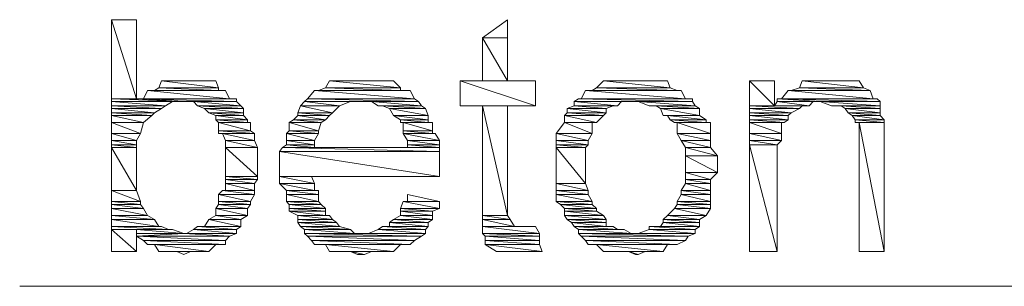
# Model space of a CAD drawing. Extents: x -34599 to 125690, y -105249 to 21518.
# Tile 20 of 64: x 66933 to 67225, y -38998 to -38919. Entities that reach past the tile are written whole.
import ezdxf

# ---------------------------------------------------------------- set-up
doc = ezdxf.new("R2010")
doc.units = 0
doc.header["$MEASUREMENT"] = 0
doc.layers.get('0').update_dxf_attribs({"linetype": 'CONTINUOUS'})

msp = doc.modelspace()

# ---------------------------------------------------------------- linework, layer by layer
at = {"color": 7, "linetype": 'Continuous', "lineweight": 5}
for points in [[(66959.88028, -38942.44589), (66967.29665, -38942.44589), (66959.88028, -38918.96069)], [(66967.29665, -38942.44589), (66959.88028, -38918.96069), (66967.29665, -38918.96069)], [(67077.30627, -38918.96069), (67069.88989, -38924.31697), (67077.30627, -38924.31697)], [(67069.88989, -38937.08962), (67077.30627, -38937.08962), (67069.88989, -38924.31697)], [(67077.30627, -38937.08962), (67069.88989, -38924.31697), (67077.30627, -38924.31697)], [(66972.65293, -38939.97377), (66991.6059, -38939.97377), (66973.88899, -38939.14973)], [(66973.88899, -38939.14973), (66991.6059, -38939.14973), (66974.71303, -38937.08962)], [(66991.6059, -38939.97377), (66973.88899, -38939.14973), (66991.6059, -38939.14973)], [(66974.71303, -38937.08962), (66989.54579, -38937.08962), (66978.0092, -38937.08962)], [(66991.6059, -38939.14973), (66974.71303, -38937.08962), (66990.78185, -38937.08962)], [(66989.54579, -38937.08962), (66978.0092, -38937.08962), (66987.48568, -38937.08962)], [(67021.27141, -38939.97377), (67045.58065, -38939.97377), (67023.33152, -38939.14973)], [(67023.33152, -38939.14973), (67045.58065, -38939.14973), (67024.56758, -38937.08962)], [(67045.58065, -38939.97377), (67023.33152, -38939.14973), (67045.58065, -38939.14973)], [(67024.56758, -38937.08962), (67043.52055, -38937.08962), (67025.39162, -38937.08962)], [(67045.58065, -38939.14973), (67024.56758, -38937.08962), (67043.52055, -38937.08962)], [(67043.52055, -38937.08962), (67025.39162, -38937.08962), (67042.28448, -38937.08962)], [(67063.29756, -38944.506), (67085.54669, -38944.506), (67063.29756, -38937.08962)], [(67085.54669, -38944.506), (67063.29756, -38937.08962), (67085.54669, -38937.08962)], [(67102.43956, -38939.97377), (67127.57284, -38939.97377), (67103.67562, -38939.14973)], [(67103.67562, -38939.14973), (67125.51273, -38939.14973), (67105.73572, -38937.08962)], [(67127.57284, -38939.97377), (67103.67562, -38939.14973), (67125.51273, -38939.14973)], [(67105.73572, -38937.08962), (67124.68869, -38937.08962), (67106.55977, -38937.08962)], [(67125.51273, -38939.14973), (67105.73572, -38937.08962), (67124.68869, -38937.08962)], [(67124.68869, -38937.08962), (67106.55977, -38937.08962), (67122.62859, -38937.08962)], [(67148.99793, -38944.506), (67156.41431, -38944.506), (67148.99793, -38937.08962)], [(67156.41431, -38944.506), (67148.99793, -38937.08962), (67156.41431, -38937.08962)], [(67161.35856, -38939.97377), (67184.84376, -38939.97377), (67163.83069, -38939.14973)], [(67163.83069, -38939.14973), (67182.78366, -38939.14973), (67164.65473, -38937.08962)], [(67184.84376, -38939.97377), (67163.83069, -38939.14973), (67182.78366, -38939.14973)], [(67164.65473, -38937.08962), (67180.31153, -38937.08962), (67166.71484, -38937.08962)], [(67182.78366, -38939.14973), (67164.65473, -38937.08962), (67181.5476, -38937.08962)], [(67180.31153, -38937.08962), (67166.71484, -38937.08962), (67178.25143, -38937.08962)], [(66969.35676, -38942.44589), (66994.90206, -38942.44589), (66970.59282, -38939.97377)], [(66994.90206, -38942.44589), (66970.59282, -38939.97377), (66993.666, -38939.97377)], [(67017.97524, -38942.44589), (67049.70086, -38942.44589), (67020.03535, -38939.97377)], [(67020.03535, -38939.97377), (67048.4648, -38939.97377), (67021.27141, -38939.97377)], [(67049.70086, -38942.44589), (67020.03535, -38939.97377), (67048.4648, -38939.97377)], [(67048.4648, -38939.97377), (67021.27141, -38939.97377), (67045.58065, -38939.97377)], [(67099.14339, -38942.44589), (67130.04497, -38942.44589), (67100.37945, -38939.97377)], [(67100.37945, -38939.97377), (67128.8089, -38939.97377), (67102.43956, -38939.97377)], [(67130.04497, -38942.44589), (67100.37945, -38939.97377), (67128.8089, -38939.97377)], [(67128.8089, -38939.97377), (67102.43956, -38939.97377), (67127.57284, -38939.97377)], [(67158.47442, -38942.44589), (67185.66781, -38942.44589), (67160.53452, -38939.97377)], [(67160.53452, -38939.97377), (67184.84376, -38939.97377), (67161.35856, -38939.97377)], [(67185.66781, -38942.44589), (67160.53452, -38939.97377), (67184.84376, -38939.97377)], [(67184.84376, -38939.97377), (67161.35856, -38939.97377)], [(66959.88028, -38943.26994), (66981.30537, -38943.26994), (66959.88028, -38942.44589)], [(66981.30537, -38943.26994), (66959.88028, -38942.44589), (66967.29665, -38942.44589)], [(66959.88028, -38944.506), (66975.9491, -38944.506), (66959.88028, -38943.26994)], [(66975.9491, -38944.506), (66959.88028, -38943.26994), (66978.0092, -38943.26994)], [(66959.88028, -38945.33004), (66974.71303, -38945.33004), (66959.88028, -38944.506)], [(66974.71303, -38945.33004), (66959.88028, -38944.506), (66975.9491, -38944.506)], [(66959.88028, -38946.5661), (66972.65293, -38946.5661), (66959.88028, -38945.33004)], [(66972.65293, -38946.5661), (66959.88028, -38945.33004), (66974.71303, -38945.33004)], [(66967.29665, -38942.44589), (66996.96217, -38942.44589), (66969.35676, -38942.44589)], [(66981.30537, -38943.26994), (66996.96217, -38943.26994), (66967.29665, -38942.44589)], [(66996.96217, -38943.26994), (66967.29665, -38942.44589), (66996.96217, -38942.44589)], [(66996.96217, -38942.44589), (66969.35676, -38942.44589), (66994.90206, -38942.44589)], [(66985.42558, -38944.506), (66998.19823, -38944.506), (66984.18952, -38943.26994)], [(66998.19823, -38944.506), (66984.18952, -38943.26994), (66996.96217, -38943.26994)], [(66987.48568, -38945.33004), (66999.02227, -38945.33004), (66985.42558, -38944.506)], [(66999.02227, -38945.33004), (66985.42558, -38944.506), (66998.19823, -38944.506)], [(66988.72175, -38946.5661), (66999.02227, -38946.5661), (66987.48568, -38945.33004)], [(66999.02227, -38946.5661), (66987.48568, -38945.33004), (66999.02227, -38945.33004)], [(67015.09109, -38946.5661), (67025.39162, -38946.5661), (67015.91514, -38944.506)], [(67015.91514, -38944.506), (67027.45173, -38944.506), (67017.1512, -38943.26994)], [(67025.39162, -38946.5661), (67015.91514, -38944.506), (67027.45173, -38944.506)], [(67017.1512, -38943.26994), (67050.93693, -38943.26994), (67017.97524, -38942.44589)], [(67027.45173, -38944.506), (67017.1512, -38943.26994), (67030.74789, -38943.26994)], [(67050.93693, -38943.26994), (67017.97524, -38942.44589), (67049.70086, -38942.44589)], [(67038.98832, -38944.506), (67051.76097, -38944.506), (67036.92821, -38943.26994)], [(67051.76097, -38944.506), (67036.92821, -38943.26994), (67050.93693, -38943.26994)], [(67042.28448, -38945.33004), (67052.99703, -38945.33004), (67040.22438, -38944.506)], [(67052.99703, -38945.33004), (67040.22438, -38944.506), (67051.76097, -38944.506)], [(67043.52055, -38947.39015), (67053.82107, -38947.39015), (67042.28448, -38945.33004)], [(67053.82107, -38947.39015), (67042.28448, -38945.33004), (67052.99703, -38945.33004)], [(67069.88989, -38977.05566), (67077.30627, -38977.05566), (67069.88989, -38944.506)], [(67077.30627, -38977.05566), (67069.88989, -38944.506), (67077.30627, -38944.506)], [(67095.02318, -38945.33004), (67106.55977, -38945.33004), (67097.08328, -38944.506)], [(67095.02318, -38946.5661), (67106.55977, -38946.5661), (67095.02318, -38945.33004)], [(67106.55977, -38946.5661), (67095.02318, -38945.33004), (67106.55977, -38945.33004)], [(67097.08328, -38943.26994), (67132.10507, -38943.26994), (67098.31935, -38942.44589)], [(67097.08328, -38944.506), (67109.85593, -38944.506), (67097.08328, -38943.26994)], [(67109.85593, -38944.506), (67097.08328, -38943.26994), (67111.092, -38943.26994)], [(67106.55977, -38945.33004), (67097.08328, -38944.506), (67108.61987, -38944.506)], [(67098.31935, -38942.44589), (67132.10507, -38942.44589), (67099.14339, -38942.44589)], [(67132.10507, -38943.26994), (67098.31935, -38942.44589), (67132.10507, -38942.44589)], [(67132.10507, -38942.44589), (67099.14339, -38942.44589), (67130.04497, -38942.44589)], [(67119.33242, -38944.506), (67132.92911, -38944.506), (67116.03625, -38943.26994)], [(67132.92911, -38944.506), (67116.03625, -38943.26994), (67132.10507, -38943.26994)], [(67122.62859, -38945.33004), (67134.16518, -38945.33004), (67121.39252, -38944.506)], [(67134.16518, -38945.33004), (67121.39252, -38944.506), (67132.92911, -38944.506)], [(67123.45263, -38947.39015), (67134.16518, -38947.39015), (67122.62859, -38945.33004)], [(67134.16518, -38947.39015), (67122.62859, -38945.33004), (67134.16518, -38945.33004)], [(67148.99793, -38945.33004), (67163.83069, -38945.33004), (67148.99793, -38944.506)], [(67163.83069, -38945.33004), (67148.99793, -38944.506), (67164.65473, -38944.506)], [(67148.99793, -38946.5661), (67161.35856, -38946.5661), (67148.99793, -38945.33004)], [(67161.35856, -38946.5661), (67148.99793, -38945.33004), (67163.83069, -38945.33004)], [(67156.41431, -38944.506), (67166.71484, -38944.506), (67157.23835, -38943.26994)], [(67157.23835, -38942.44589), (67186.90387, -38942.44589), (67158.47442, -38942.44589)], [(67170.01101, -38943.26994), (67187.72791, -38943.26994), (67157.23835, -38942.44589)], [(67187.72791, -38943.26994), (67157.23835, -38942.44589), (67186.90387, -38942.44589)], [(67157.23835, -38942.44589), (67157.23835, -38943.26994), (67170.01101, -38943.26994)], [(67166.71484, -38944.506), (67157.23835, -38943.26994), (67167.9509, -38943.26994)], [(67186.90387, -38942.44589), (67158.47442, -38942.44589), (67185.66781, -38942.44589)], [(67173.30718, -38944.506), (67187.72791, -38944.506), (67170.01101, -38943.26994)], [(67187.72791, -38944.506), (67170.01101, -38943.26994), (67187.72791, -38943.26994)], [(67177.42739, -38945.33004), (67187.72791, -38945.33004), (67176.19132, -38944.506)], [(67187.72791, -38945.33004), (67176.19132, -38944.506), (67187.72791, -38944.506)], [(67178.25143, -38946.5661), (67187.72791, -38946.5661), (67177.42739, -38945.33004)], [(67187.72791, -38946.5661), (67177.42739, -38945.33004), (67187.72791, -38945.33004)], [(66959.88028, -38947.39015), (66971.82889, -38947.39015), (66959.88028, -38946.5661)], [(66971.82889, -38947.39015), (66959.88028, -38946.5661), (66972.65293, -38946.5661)], [(66959.88028, -38949.45025), (66969.35676, -38949.45025), (66959.88028, -38947.39015)], [(66969.35676, -38949.45025), (66959.88028, -38947.39015), (66971.82889, -38947.39015)], [(66990.78185, -38947.39015), (66999.02227, -38947.39015), (66988.72175, -38946.5661)], [(66999.02227, -38947.39015), (66988.72175, -38946.5661), (66999.02227, -38946.5661)], [(66990.78185, -38948.62621), (67000.25834, -38948.62621), (66990.78185, -38947.39015)], [(67000.25834, -38948.62621), (66990.78185, -38947.39015), (66999.02227, -38947.39015)], [(67013.85503, -38948.62621), (67023.33152, -38948.62621), (67015.09109, -38947.39015)], [(67015.09109, -38947.39015), (67024.56758, -38947.39015), (67015.09109, -38946.5661)], [(67024.56758, -38947.39015), (67015.09109, -38946.5661), (67025.39162, -38946.5661)], [(67023.33152, -38948.62621), (67015.09109, -38947.39015), (67024.56758, -38947.39015)], [(67045.58065, -38948.62621), (67053.82107, -38948.62621), (67043.52055, -38947.39015)], [(67053.82107, -38948.62621), (67043.52055, -38947.39015), (67053.82107, -38947.39015)], [(67094.19914, -38947.39015), (67105.73572, -38947.39015), (67095.02318, -38946.5661)], [(67094.19914, -38949.45025), (67103.67562, -38949.45025), (67094.19914, -38947.39015)], [(67103.67562, -38949.45025), (67094.19914, -38947.39015), (67105.73572, -38947.39015)], [(67105.73572, -38947.39015), (67095.02318, -38946.5661), (67106.55977, -38946.5661)], [(67125.51273, -38948.62621), (67136.22528, -38948.62621), (67124.68869, -38947.39015)], [(67136.22528, -38948.62621), (67124.68869, -38947.39015), (67134.16518, -38947.39015)], [(67148.99793, -38947.39015), (67160.53452, -38947.39015), (67148.99793, -38946.5661)], [(67160.53452, -38947.39015), (67148.99793, -38946.5661), (67161.35856, -38946.5661)], [(67148.99793, -38948.62621), (67160.53452, -38948.62621), (67148.99793, -38947.39015)], [(67160.53452, -38948.62621), (67148.99793, -38947.39015), (67160.53452, -38947.39015)], [(67179.48749, -38947.39015), (67187.72791, -38947.39015), (67178.25143, -38946.5661)], [(67187.72791, -38947.39015), (67178.25143, -38946.5661), (67187.72791, -38946.5661)], [(67180.31153, -38948.62621), (67188.96397, -38948.62621), (67179.48749, -38947.39015)], [(67188.96397, -38948.62621), (67179.48749, -38947.39015), (67187.72791, -38947.39015)], [(66959.88028, -38949.45025), (66969.35676, -38949.45025)], [(66969.35676, -38949.45025), (66959.88028, -38949.45025)], [(66959.88028, -38952.74642), (66968.53272, -38952.74642), (66959.88028, -38949.45025)], [(66968.53272, -38952.74642), (66959.88028, -38949.45025), (66969.35676, -38949.45025)], [(66991.6059, -38949.45025), (67000.25834, -38949.45025), (66990.78185, -38948.62621)], [(67000.25834, -38949.45025), (66990.78185, -38948.62621), (67000.25834, -38948.62621)], [(66991.6059, -38949.45025), (67001.08238, -38949.45025)], [(67001.08238, -38949.45025), (66991.6059, -38949.45025), (67000.25834, -38949.45025)], [(66991.6059, -38951.92238), (67001.08238, -38951.92238), (66991.6059, -38949.45025)], [(67001.08238, -38951.92238), (66991.6059, -38949.45025), (67001.08238, -38949.45025)], [(67012.61897, -38949.45025), (67022.09545, -38949.45025), (67013.85503, -38948.62621)], [(67012.61897, -38951.92238), (67021.27141, -38951.92238), (67012.61897, -38949.45025)], [(67021.27141, -38951.92238), (67012.61897, -38949.45025), (67022.09545, -38949.45025)], [(67022.09545, -38949.45025), (67013.85503, -38948.62621), (67023.33152, -38948.62621)], [(67045.58065, -38949.45025), (67053.82107, -38949.45025), (67045.58065, -38948.62621)], [(67053.82107, -38949.45025), (67045.58065, -38948.62621), (67053.82107, -38948.62621)], [(67046.40469, -38949.45025), (67055.05714, -38949.45025), (67045.58065, -38949.45025)], [(67055.05714, -38949.45025), (67045.58065, -38949.45025), (67053.82107, -38949.45025)], [(67046.40469, -38951.92238), (67055.05714, -38951.92238), (67046.40469, -38949.45025)], [(67055.05714, -38951.92238), (67046.40469, -38949.45025), (67055.05714, -38949.45025)], [(67091.72701, -38952.74642), (67102.43956, -38952.74642), (67094.19914, -38949.45025)], [(67094.19914, -38949.45025), (67102.43956, -38949.45025)], [(67102.43956, -38949.45025), (67094.19914, -38949.45025), (67103.67562, -38949.45025)], [(67102.43956, -38952.74642), (67094.19914, -38949.45025), (67102.43956, -38949.45025)], [(67126.7488, -38949.45025), (67136.22528, -38949.45025), (67125.51273, -38948.62621)], [(67136.22528, -38949.45025), (67125.51273, -38948.62621), (67136.22528, -38948.62621)], [(67127.57284, -38949.45025), (67137.46134, -38949.45025), (67126.7488, -38949.45025)], [(67137.46134, -38949.45025), (67126.7488, -38949.45025), (67136.22528, -38949.45025)], [(67127.57284, -38952.74642), (67137.46134, -38952.74642), (67127.57284, -38949.45025)], [(67137.46134, -38952.74642), (67127.57284, -38949.45025), (67137.46134, -38949.45025)], [(67148.99793, -38949.45025), (67159.29846, -38949.45025), (67148.99793, -38948.62621)], [(67159.29846, -38949.45025), (67148.99793, -38948.62621), (67160.53452, -38948.62621)], [(67148.99793, -38949.45025), (67158.47442, -38949.45025)], [(67158.47442, -38949.45025), (67148.99793, -38949.45025), (67159.29846, -38949.45025)], [(67148.99793, -38952.74642), (67158.47442, -38952.74642), (67148.99793, -38949.45025)], [(67158.47442, -38952.74642), (67148.99793, -38949.45025), (67158.47442, -38949.45025)], [(67180.31153, -38949.45025), (67188.96397, -38949.45025), (67180.31153, -38948.62621)], [(67188.96397, -38949.45025), (67180.31153, -38948.62621), (67188.96397, -38948.62621)], [(67181.5476, -38949.45025), (67188.96397, -38949.45025), (67180.31153, -38949.45025)], [(67188.96397, -38949.45025), (67180.31153, -38949.45025)], [(67181.5476, -38987.76821), (67188.96397, -38987.76821), (67181.5476, -38949.45025)], [(67188.96397, -38987.76821), (67181.5476, -38949.45025), (67188.96397, -38949.45025)], [(66959.88028, -38954.80652), (66967.29665, -38954.80652), (66959.88028, -38952.74642)], [(66967.29665, -38954.80652), (66959.88028, -38952.74642), (66968.53272, -38952.74642)], [(66991.6059, -38952.74642), (67002.31844, -38952.74642), (66991.6059, -38951.92238)], [(67002.31844, -38952.74642), (66991.6059, -38951.92238), (67001.08238, -38951.92238)], [(66992.84196, -38952.74642), (67002.31844, -38952.74642), (66991.6059, -38952.74642)], [(67002.31844, -38952.74642), (66991.6059, -38952.74642)], [(66993.666, -38954.80652), (67002.31844, -38954.80652), (66992.84196, -38952.74642)], [(67002.31844, -38954.80652), (66992.84196, -38952.74642), (67002.31844, -38952.74642)], [(67011.79493, -38952.74642), (67021.27141, -38952.74642), (67012.61897, -38951.92238)], [(67011.79493, -38952.74642), (67021.27141, -38952.74642)], [(67021.27141, -38952.74642), (67011.79493, -38952.74642)], [(67011.79493, -38954.80652), (67020.03535, -38954.80652), (67011.79493, -38952.74642)], [(67020.03535, -38954.80652), (67011.79493, -38952.74642), (67021.27141, -38952.74642)], [(67021.27141, -38952.74642), (67012.61897, -38951.92238), (67021.27141, -38951.92238)], [(67046.40469, -38952.74642), (67055.05714, -38952.74642), (67046.40469, -38951.92238)], [(67055.05714, -38952.74642), (67046.40469, -38951.92238), (67055.05714, -38951.92238)], [(67046.40469, -38952.74642), (67055.88118, -38952.74642)], [(67055.88118, -38952.74642), (67046.40469, -38952.74642), (67055.05714, -38952.74642)], [(67047.64076, -38954.80652), (67057.11724, -38954.80652), (67046.40469, -38952.74642)], [(67057.11724, -38954.80652), (67046.40469, -38952.74642), (67055.88118, -38952.74642)], [(67091.72701, -38954.80652), (67101.20349, -38954.80652), (67091.72701, -38952.74642)], [(67101.20349, -38954.80652), (67091.72701, -38952.74642), (67102.43956, -38952.74642)], [(67128.8089, -38954.80652), (67137.46134, -38954.80652), (67127.57284, -38952.74642)], [(67137.46134, -38954.80652), (67127.57284, -38952.74642), (67137.46134, -38952.74642)], [(67148.99793, -38954.80652), (67158.47442, -38954.80652), (67148.99793, -38952.74642)], [(67158.47442, -38954.80652), (67148.99793, -38952.74642), (67158.47442, -38952.74642)], [(66959.88028, -38956.04259), (66967.29665, -38956.04259), (66959.88028, -38954.80652)], [(66967.29665, -38956.04259), (66959.88028, -38954.80652), (66967.29665, -38954.80652)], [(66959.88028, -38956.86663), (66967.29665, -38956.86663), (66959.88028, -38956.04259)], [(66967.29665, -38956.86663), (66959.88028, -38956.04259), (66967.29665, -38956.04259)], [(66959.88028, -38969.63928), (66967.29665, -38969.63928), (66959.88028, -38956.86663)], [(66967.29665, -38969.63928), (66959.88028, -38956.86663), (66967.29665, -38956.86663)], [(66993.666, -38954.80652), (67002.31844, -38954.80652)], [(67002.31844, -38954.80652), (66993.666, -38954.80652)], [(66993.666, -38956.86663), (67003.14248, -38956.86663), (66993.666, -38954.80652)], [(67003.14248, -38956.86663), (66993.666, -38954.80652), (67002.31844, -38954.80652)], [(66993.666, -38965.51907), (67003.14248, -38965.51907), (66993.666, -38956.86663)], [(67003.14248, -38965.51907), (66993.666, -38956.86663), (67003.14248, -38956.86663)], [(67009.73482, -38958.10269), (67057.11724, -38958.10269), (67010.55886, -38956.86663)], [(67010.55886, -38956.86663), (67020.03535, -38956.86663), (67011.79493, -38956.04259)], [(67057.11724, -38958.10269), (67010.55886, -38956.86663), (67057.11724, -38956.86663)], [(67011.79493, -38954.80652), (67020.03535, -38954.80652)], [(67020.03535, -38954.80652), (67011.79493, -38954.80652)], [(67011.79493, -38956.04259), (67020.03535, -38956.04259), (67011.79493, -38954.80652)], [(67020.03535, -38956.04259), (67011.79493, -38954.80652), (67020.03535, -38954.80652)], [(67020.03535, -38956.86663), (67011.79493, -38956.04259), (67020.03535, -38956.04259)], [(67047.64076, -38954.80652), (67057.11724, -38954.80652)], [(67057.11724, -38954.80652), (67047.64076, -38954.80652)], [(67047.64076, -38956.04259), (67057.11724, -38956.04259), (67047.64076, -38954.80652)], [(67057.11724, -38956.04259), (67047.64076, -38954.80652), (67057.11724, -38954.80652)], [(67047.64076, -38956.86663), (67057.11724, -38956.86663), (67047.64076, -38956.04259)], [(67057.11724, -38956.86663), (67047.64076, -38956.04259), (67057.11724, -38956.04259)], [(67091.72701, -38954.80652), (67101.20349, -38954.80652)], [(67101.20349, -38954.80652), (67091.72701, -38954.80652)], [(67091.72701, -38956.04259), (67101.20349, -38956.04259), (67091.72701, -38954.80652)], [(67101.20349, -38956.04259), (67091.72701, -38954.80652), (67101.20349, -38954.80652)], [(67091.72701, -38956.86663), (67100.37945, -38956.86663), (67091.72701, -38956.04259)], [(67100.37945, -38956.86663), (67091.72701, -38956.04259), (67101.20349, -38956.04259)], [(67091.72701, -38967.57918), (67100.37945, -38967.57918), (67091.72701, -38956.86663)], [(67100.37945, -38967.57918), (67091.72701, -38956.86663), (67100.37945, -38956.86663)], [(67128.8089, -38954.80652), (67137.46134, -38954.80652)], [(67137.46134, -38954.80652), (67128.8089, -38954.80652)], [(67130.04497, -38956.86663), (67137.46134, -38956.86663), (67128.8089, -38954.80652)], [(67137.46134, -38956.86663), (67128.8089, -38954.80652), (67137.46134, -38954.80652)], [(67130.04497, -38959.33876), (67139.52145, -38959.33876), (67130.04497, -38956.86663)], [(67139.52145, -38959.33876), (67130.04497, -38956.86663), (67137.46134, -38956.86663)], [(67148.99793, -38956.04259), (67157.23835, -38956.04259), (67148.99793, -38954.80652)], [(67157.23835, -38956.04259), (67148.99793, -38954.80652), (67158.47442, -38954.80652)], [(67148.99793, -38987.76821), (67157.23835, -38987.76821), (67148.99793, -38956.04259)], [(67157.23835, -38987.76821), (67148.99793, -38956.04259), (67157.23835, -38956.04259)], [(67009.73482, -38965.51907), (67057.11724, -38965.51907), (67009.73482, -38958.10269)], [(67057.11724, -38965.51907), (67009.73482, -38958.10269), (67057.11724, -38958.10269)], [(67130.04497, -38964.28301), (67139.52145, -38964.28301), (67130.04497, -38959.33876)], [(67139.52145, -38964.28301), (67130.04497, -38959.33876), (67139.52145, -38959.33876)], [(66993.666, -38966.34311), (67003.14248, -38966.34311), (66993.666, -38965.51907)], [(67003.14248, -38966.34311), (66993.666, -38965.51907), (67003.14248, -38965.51907)], [(67009.73482, -38967.57918), (67020.03535, -38967.57918), (67009.73482, -38965.51907)], [(67020.03535, -38967.57918), (67009.73482, -38965.51907), (67019.21131, -38965.51907)], [(67130.04497, -38966.34311), (67137.46134, -38966.34311), (67130.04497, -38964.28301)], [(67137.46134, -38966.34311), (67130.04497, -38964.28301), (67139.52145, -38964.28301)], [(66993.666, -38967.57918), (67002.31844, -38967.57918), (66993.666, -38966.34311)], [(67002.31844, -38967.57918), (66993.666, -38966.34311), (67003.14248, -38966.34311)], [(66993.666, -38967.57918), (67002.31844, -38967.57918)], [(67002.31844, -38967.57918), (66993.666, -38967.57918)], [(66993.666, -38969.63928), (67002.31844, -38969.63928), (66993.666, -38967.57918)], [(67002.31844, -38969.63928), (66993.666, -38967.57918), (67002.31844, -38967.57918)], [(67011.79493, -38969.63928), (67020.03535, -38969.63928), (67009.73482, -38967.57918)], [(67020.03535, -38969.63928), (67009.73482, -38967.57918), (67020.03535, -38967.57918)], [(67091.72701, -38969.63928), (67101.20349, -38969.63928), (67091.72701, -38967.57918)], [(67101.20349, -38969.63928), (67091.72701, -38967.57918), (67100.37945, -38967.57918)], [(67128.8089, -38969.63928), (67137.46134, -38969.63928), (67130.04497, -38967.57918)], [(67130.04497, -38967.57918), (67137.46134, -38967.57918), (67130.04497, -38966.34311)], [(67137.46134, -38967.57918), (67130.04497, -38966.34311), (67137.46134, -38966.34311)], [(67137.46134, -38969.63928), (67130.04497, -38967.57918), (67137.46134, -38967.57918)], [(66959.88028, -38969.63928), (66967.29665, -38969.63928)], [(66967.29665, -38969.63928), (66959.88028, -38969.63928)], [(66959.88028, -38972.93545), (66968.53272, -38972.93545), (66959.88028, -38969.63928)], [(66968.53272, -38972.93545), (66959.88028, -38969.63928), (66967.29665, -38969.63928)], [(66991.6059, -38970.87535), (67002.31844, -38970.87535), (66992.84196, -38969.63928)], [(66991.6059, -38972.93545), (67001.08238, -38972.93545), (66991.6059, -38970.87535)], [(67001.08238, -38972.93545), (66991.6059, -38970.87535), (67002.31844, -38970.87535)], [(66992.84196, -38969.63928), (67002.31844, -38969.63928), (66993.666, -38969.63928)], [(67002.31844, -38970.87535), (66992.84196, -38969.63928), (67002.31844, -38969.63928)], [(67002.31844, -38969.63928), (66993.666, -38969.63928)], [(67011.79493, -38969.63928), (67021.27141, -38969.63928)], [(67021.27141, -38969.63928), (67011.79493, -38969.63928), (67020.03535, -38969.63928)], [(67011.79493, -38970.87535), (67021.27141, -38970.87535), (67011.79493, -38969.63928)], [(67021.27141, -38970.87535), (67011.79493, -38969.63928), (67021.27141, -38969.63928)], [(67011.79493, -38972.93545), (67021.27141, -38972.93545), (67011.79493, -38970.87535)], [(67021.27141, -38972.93545), (67011.79493, -38970.87535), (67021.27141, -38970.87535)], [(67047.64076, -38970.87535), (67047.64076, -38972.93545), (67057.11724, -38972.93545)], [(67091.72701, -38969.63928), (67101.20349, -38969.63928)], [(67101.20349, -38969.63928), (67091.72701, -38969.63928)], [(67091.72701, -38970.87535), (67101.20349, -38970.87535), (67091.72701, -38969.63928)], [(67101.20349, -38970.87535), (67091.72701, -38969.63928), (67101.20349, -38969.63928)], [(67091.72701, -38972.93545), (67102.43956, -38972.93545), (67091.72701, -38970.87535)], [(67102.43956, -38972.93545), (67091.72701, -38970.87535), (67101.20349, -38970.87535)], [(67127.57284, -38972.93545), (67137.46134, -38972.93545), (67128.8089, -38970.87535)], [(67128.8089, -38969.63928), (67137.46134, -38969.63928)], [(67137.46134, -38969.63928), (67128.8089, -38969.63928)], [(67128.8089, -38970.87535), (67137.46134, -38970.87535), (67128.8089, -38969.63928)], [(67137.46134, -38970.87535), (67128.8089, -38969.63928), (67137.46134, -38969.63928)], [(67137.46134, -38972.93545), (67128.8089, -38970.87535), (67137.46134, -38970.87535)], [(66959.88028, -38973.75949), (66968.53272, -38973.75949), (66959.88028, -38972.93545)], [(66968.53272, -38973.75949), (66959.88028, -38972.93545), (66968.53272, -38972.93545)], [(66959.88028, -38974.99556), (66969.35676, -38974.99556), (66959.88028, -38973.75949)], [(66969.35676, -38974.99556), (66959.88028, -38973.75949), (66968.53272, -38973.75949)], [(66990.78185, -38974.99556), (67000.25834, -38974.99556), (66991.6059, -38973.75949)], [(66991.6059, -38973.75949), (67001.08238, -38973.75949), (66991.6059, -38972.93545)], [(67001.08238, -38973.75949), (66991.6059, -38972.93545), (67001.08238, -38972.93545)], [(67000.25834, -38974.99556), (66991.6059, -38973.75949), (67001.08238, -38973.75949)], [(67012.61897, -38973.75949), (67022.09545, -38973.75949), (67011.79493, -38972.93545)], [(67022.09545, -38973.75949), (67011.79493, -38972.93545), (67021.27141, -38972.93545)], [(67012.61897, -38974.99556), (67023.33152, -38974.99556), (67012.61897, -38973.75949)], [(67023.33152, -38974.99556), (67012.61897, -38973.75949), (67022.09545, -38973.75949)], [(67045.58065, -38974.99556), (67057.11724, -38974.99556), (67046.40469, -38972.93545)], [(67046.40469, -38972.93545), (67057.11724, -38972.93545), (67047.64076, -38972.93545)], [(67057.11724, -38974.99556), (67046.40469, -38972.93545), (67057.11724, -38972.93545)], [(67057.11724, -38972.93545), (67047.64076, -38972.93545)], [(67091.72701, -38972.93545), (67102.43956, -38972.93545)], [(67102.43956, -38972.93545), (67091.72701, -38972.93545)], [(67092.96307, -38973.75949), (67102.43956, -38973.75949), (67091.72701, -38972.93545)], [(67102.43956, -38973.75949), (67091.72701, -38972.93545), (67102.43956, -38972.93545)], [(67094.19914, -38974.99556), (67103.67562, -38974.99556), (67092.96307, -38973.75949)], [(67103.67562, -38974.99556), (67092.96307, -38973.75949), (67102.43956, -38973.75949)], [(67126.7488, -38974.99556), (67137.46134, -38974.99556), (67127.57284, -38973.75949)], [(67127.57284, -38973.75949), (67137.46134, -38973.75949), (67127.57284, -38972.93545)], [(67137.46134, -38973.75949), (67127.57284, -38972.93545), (67137.46134, -38972.93545)], [(67137.46134, -38974.99556), (67127.57284, -38973.75949), (67137.46134, -38973.75949)], [(66959.88028, -38977.05566), (66970.59282, -38977.05566), (66959.88028, -38974.99556)], [(66970.59282, -38977.05566), (66959.88028, -38974.99556), (66969.35676, -38974.99556)], [(66959.88028, -38978.29172), (66972.65293, -38978.29172), (66959.88028, -38977.05566)], [(66972.65293, -38978.29172), (66959.88028, -38977.05566), (66970.59282, -38977.05566)], [(66988.72175, -38978.29172), (66998.19823, -38978.29172), (66990.78185, -38977.05566)], [(66990.78185, -38977.05566), (67000.25834, -38977.05566), (66990.78185, -38974.99556)], [(67000.25834, -38977.05566), (66990.78185, -38974.99556), (67000.25834, -38974.99556)], [(66998.19823, -38978.29172), (66990.78185, -38977.05566), (67000.25834, -38977.05566)], [(67012.61897, -38975.8196), (67023.33152, -38975.8196), (67012.61897, -38974.99556)], [(67023.33152, -38975.8196), (67012.61897, -38974.99556), (67023.33152, -38974.99556)], [(67015.09109, -38977.05566), (67023.33152, -38977.05566), (67012.61897, -38975.8196)], [(67023.33152, -38977.05566), (67012.61897, -38975.8196), (67023.33152, -38975.8196)], [(67015.09109, -38978.29172), (67025.39162, -38978.29172), (67015.09109, -38977.05566)], [(67025.39162, -38978.29172), (67015.09109, -38977.05566), (67024.56758, -38977.05566)], [(67043.52055, -38978.29172), (67055.05714, -38978.29172), (67045.58065, -38977.05566)], [(67045.58065, -38975.8196), (67055.05714, -38975.8196), (67045.58065, -38974.99556)], [(67055.05714, -38975.8196), (67045.58065, -38974.99556), (67057.11724, -38974.99556)], [(67045.58065, -38977.05566), (67055.05714, -38977.05566), (67045.58065, -38975.8196)], [(67055.05714, -38977.05566), (67045.58065, -38975.8196), (67055.05714, -38975.8196)], [(67055.05714, -38978.29172), (67045.58065, -38977.05566), (67055.05714, -38977.05566)], [(67069.88989, -38978.29172), (67078.13031, -38978.29172), (67069.88989, -38977.05566)], [(67078.13031, -38978.29172), (67069.88989, -38977.05566), (67077.30627, -38977.05566)], [(67094.19914, -38975.8196), (67103.67562, -38975.8196), (67094.19914, -38974.99556)], [(67103.67562, -38975.8196), (67094.19914, -38974.99556), (67103.67562, -38974.99556)], [(67094.19914, -38977.05566), (67105.73572, -38977.05566), (67094.19914, -38975.8196)], [(67105.73572, -38977.05566), (67094.19914, -38975.8196), (67103.67562, -38975.8196)], [(67095.02318, -38978.29172), (67106.55977, -38978.29172), (67094.19914, -38977.05566)], [(67106.55977, -38978.29172), (67094.19914, -38977.05566), (67105.73572, -38977.05566)], [(67123.45263, -38978.29172), (67134.16518, -38978.29172), (67124.68869, -38977.05566)], [(67124.68869, -38977.05566), (67136.22528, -38977.05566), (67126.7488, -38974.99556)], [(67134.16518, -38978.29172), (67124.68869, -38977.05566), (67136.22528, -38977.05566)], [(67136.22528, -38977.05566), (67126.7488, -38974.99556), (67137.46134, -38974.99556)], [(66959.88028, -38980.35183), (66973.88899, -38980.35183), (66959.88028, -38978.29172)], [(66973.88899, -38980.35183), (66959.88028, -38978.29172), (66972.65293, -38978.29172)], [(66959.88028, -38981.17587), (66976.77314, -38981.17587), (66959.88028, -38980.35183)], [(66976.77314, -38981.17587), (66959.88028, -38980.35183), (66974.71303, -38980.35183)], [(66984.18952, -38981.17587), (66996.96217, -38981.17587), (66985.42558, -38980.35183)], [(66996.96217, -38981.17587), (66985.42558, -38980.35183), (66998.19823, -38980.35183)], [(66987.48568, -38980.35183), (66998.19823, -38980.35183), (66988.72175, -38978.29172)], [(66998.19823, -38980.35183), (66988.72175, -38978.29172), (66998.19823, -38978.29172)], [(67015.09109, -38979.11577), (67026.62768, -38979.11577), (67015.09109, -38978.29172)], [(67026.62768, -38979.11577), (67015.09109, -38978.29172), (67025.39162, -38978.29172)], [(67015.91514, -38980.35183), (67027.45173, -38980.35183), (67015.09109, -38979.11577)], [(67027.45173, -38980.35183), (67015.09109, -38979.11577), (67026.62768, -38979.11577)], [(67017.1512, -38981.17587), (67030.74789, -38981.17587), (67015.91514, -38980.35183)], [(67030.74789, -38981.17587), (67015.91514, -38980.35183), (67027.45173, -38980.35183)], [(67038.98832, -38981.17587), (67052.99703, -38981.17587), (67040.22438, -38980.35183)], [(67052.99703, -38981.17587), (67040.22438, -38980.35183), (67053.82107, -38980.35183)], [(67042.28448, -38979.11577), (67053.82107, -38979.11577), (67043.52055, -38978.29172)], [(67042.28448, -38980.35183), (67053.82107, -38980.35183), (67042.28448, -38979.11577)], [(67053.82107, -38980.35183), (67042.28448, -38979.11577), (67053.82107, -38979.11577)], [(67053.82107, -38979.11577), (67043.52055, -38978.29172), (67055.05714, -38978.29172)], [(67069.88989, -38980.35183), (67079.36638, -38980.35183), (67069.88989, -38978.29172)], [(67079.36638, -38980.35183), (67069.88989, -38978.29172), (67078.13031, -38978.29172)], [(67069.88989, -38982.41193), (67086.78276, -38982.41193), (67069.88989, -38980.35183)], [(67086.78276, -38982.41193), (67069.88989, -38980.35183), (67085.54669, -38980.35183)], [(67096.25924, -38979.11577), (67106.55977, -38979.11577), (67095.02318, -38978.29172)], [(67106.55977, -38979.11577), (67095.02318, -38978.29172), (67106.55977, -38978.29172)], [(67097.08328, -38980.35183), (67106.55977, -38980.35183), (67096.25924, -38979.11577)], [(67106.55977, -38980.35183), (67096.25924, -38979.11577), (67106.55977, -38979.11577)], [(67098.31935, -38981.17587), (67109.85593, -38981.17587), (67097.08328, -38980.35183)], [(67109.85593, -38981.17587), (67097.08328, -38980.35183), (67108.61987, -38980.35183)], [(67119.33242, -38981.17587), (67132.92911, -38981.17587), (67119.33242, -38980.35183)], [(67132.92911, -38981.17587), (67119.33242, -38980.35183), (67134.16518, -38980.35183)], [(67122.62859, -38980.35183), (67134.16518, -38980.35183), (67123.45263, -38979.11577)], [(67123.45263, -38979.11577), (67134.16518, -38979.11577), (67123.45263, -38978.29172)], [(67134.16518, -38979.11577), (67123.45263, -38978.29172), (67134.16518, -38978.29172)], [(67134.16518, -38980.35183), (67123.45263, -38979.11577), (67134.16518, -38979.11577)], [(66959.88028, -38987.76821), (66967.29665, -38987.76821), (66959.88028, -38981.17587)], [(66967.29665, -38987.76821), (66959.88028, -38981.17587), (66967.29665, -38981.17587)], [(66967.29665, -38981.17587), (66967.29665, -38982.41193), (66981.30537, -38982.41193)], [(66967.29665, -38981.17587), (66978.0092, -38981.17587), (66981.30537, -38982.41193)], [(66967.29665, -38983.23598), (66994.90206, -38983.23598), (66981.30537, -38982.41193)], [(66967.29665, -38982.41193), (66981.30537, -38982.41193), (66967.29665, -38983.23598)], [(66969.35676, -38984.47204), (66993.666, -38984.47204), (66967.29665, -38983.23598)], [(66993.666, -38984.47204), (66967.29665, -38983.23598), (66994.90206, -38983.23598)], [(66994.90206, -38983.23598), (66981.30537, -38982.41193), (66996.96217, -38982.41193)], [(66982.12941, -38982.41193), (66996.96217, -38982.41193), (66984.18952, -38981.17587)], [(66996.96217, -38982.41193), (66984.18952, -38981.17587), (66996.96217, -38981.17587)], [(67017.1512, -38982.41193), (67031.98396, -38982.41193), (67017.1512, -38981.17587)], [(67031.98396, -38982.41193), (67017.1512, -38981.17587), (67030.74789, -38981.17587)], [(67017.97524, -38983.23598), (67051.76097, -38983.23598), (67017.1512, -38982.41193)], [(67051.76097, -38983.23598), (67017.1512, -38982.41193), (67052.99703, -38982.41193)], [(67019.21131, -38984.47204), (67049.70086, -38984.47204), (67017.97524, -38983.23598)], [(67049.70086, -38984.47204), (67017.97524, -38983.23598), (67051.76097, -38983.23598)], [(67036.10417, -38982.41193), (67052.99703, -38982.41193), (67038.98832, -38981.17587)], [(67052.99703, -38982.41193), (67038.98832, -38981.17587), (67052.99703, -38981.17587)], [(67070.71394, -38983.23598), (67086.78276, -38983.23598), (67069.88989, -38982.41193)], [(67086.78276, -38983.23598), (67069.88989, -38982.41193), (67086.78276, -38982.41193)], [(67070.71394, -38984.47204), (67086.78276, -38984.47204), (67070.71394, -38983.23598)], [(67086.78276, -38984.47204), (67070.71394, -38983.23598), (67086.78276, -38983.23598)], [(67098.31935, -38982.41193), (67113.97615, -38982.41193), (67098.31935, -38981.17587)], [(67113.97615, -38982.41193), (67098.31935, -38981.17587), (67111.91604, -38981.17587)], [(67099.14339, -38983.23598), (67130.86901, -38983.23598), (67098.31935, -38982.41193)], [(67130.86901, -38983.23598), (67098.31935, -38982.41193), (67132.92911, -38982.41193)], [(67100.37945, -38984.47204), (67130.04497, -38984.47204), (67099.14339, -38983.23598)], [(67130.04497, -38984.47204), (67099.14339, -38983.23598), (67130.86901, -38983.23598)], [(67116.03625, -38982.41193), (67132.92911, -38982.41193), (67119.33242, -38981.17587)], [(67132.92911, -38982.41193), (67119.33242, -38981.17587), (67132.92911, -38981.17587)], [(66970.59282, -38985.7081), (66993.666, -38985.7081), (66969.35676, -38984.47204)], [(66993.666, -38985.7081), (66969.35676, -38984.47204), (66993.666, -38984.47204)], [(66972.65293, -38985.7081), (66990.78185, -38985.7081), (66970.59282, -38985.7081)], [(66990.78185, -38985.7081), (66970.59282, -38985.7081), (66991.6059, -38985.7081)], [(66973.88899, -38987.76821), (66988.72175, -38987.76821), (66972.65293, -38985.7081)], [(66988.72175, -38987.76821), (66972.65293, -38985.7081), (66990.78185, -38985.7081)], [(67020.03535, -38985.7081), (67048.4648, -38985.7081), (67019.21131, -38984.47204)], [(67048.4648, -38985.7081), (67019.21131, -38984.47204), (67049.70086, -38984.47204)], [(67023.33152, -38985.7081), (67045.58065, -38985.7081), (67021.27141, -38985.7081)], [(67045.58065, -38985.7081), (67021.27141, -38985.7081), (67047.64076, -38985.7081)], [(67024.56758, -38987.76821), (67043.52055, -38987.76821), (67023.33152, -38985.7081)], [(67043.52055, -38987.76821), (67023.33152, -38985.7081), (67045.58065, -38985.7081)], [(67070.71394, -38985.7081), (67086.78276, -38985.7081), (67070.71394, -38984.47204)], [(67086.78276, -38985.7081), (67070.71394, -38984.47204), (67086.78276, -38984.47204)], [(67074.0101, -38987.76821), (67087.6068, -38987.76821), (67070.71394, -38985.7081)], [(67087.6068, -38987.76821), (67070.71394, -38985.7081), (67086.78276, -38985.7081)], [(67101.20349, -38985.7081), (67127.57284, -38985.7081), (67100.37945, -38984.47204)], [(67127.57284, -38985.7081), (67100.37945, -38984.47204), (67130.04497, -38984.47204)], [(67103.67562, -38985.7081), (67124.68869, -38985.7081), (67102.43956, -38985.7081)], [(67124.68869, -38985.7081), (67102.43956, -38985.7081), (67127.57284, -38985.7081)], [(67105.73572, -38987.76821), (67123.45263, -38987.76821), (67103.67562, -38985.7081)], [(67123.45263, -38987.76821), (67103.67562, -38985.7081), (67124.68869, -38985.7081)], [(66975.9491, -38987.76821), (66987.48568, -38987.76821), (66973.88899, -38987.76821)], [(66987.48568, -38987.76821), (66973.88899, -38987.76821), (66988.72175, -38987.76821)], [(66979.24526, -38987.76821), (66983.36547, -38987.76821), (66981.30537, -38988.59225)], [(67027.45173, -38987.76821), (67042.28448, -38987.76821), (67024.56758, -38987.76821)], [(67042.28448, -38987.76821), (67024.56758, -38987.76821), (67043.52055, -38987.76821)], [(67032.808, -38988.59225), (67034.8681, -38988.59225), (67030.74789, -38987.76821)], [(67034.8681, -38988.59225), (67030.74789, -38987.76821), (67036.92821, -38987.76821)], [(67074.0101, -38987.76821), (67087.6068, -38987.76821)], [(67087.6068, -38987.76821), (67074.0101, -38987.76821)], [(67106.55977, -38987.76821), (67121.39252, -38987.76821), (67105.73572, -38987.76821)], [(67121.39252, -38987.76821), (67105.73572, -38987.76821), (67123.45263, -38987.76821)], [(67115.21221, -38988.59225), (67116.03625, -38988.59225), (67113.1521, -38987.76821)], [(67116.03625, -38988.59225), (67113.1521, -38987.76821), (67118.09636, -38987.76821)]]:
    msp.add_lwpolyline(points, close=True, dxfattribs=at)
at = {"color": 7, "linetype": 'Continuous', "lineweight": 15}
msp.add_lwpolyline([(66932.68689, -38998.06873), (67401.15481, -38998.06873), (67401.15481, -38998.06873)], dxfattribs=at)

doc.saveas('drawing.dxf')
